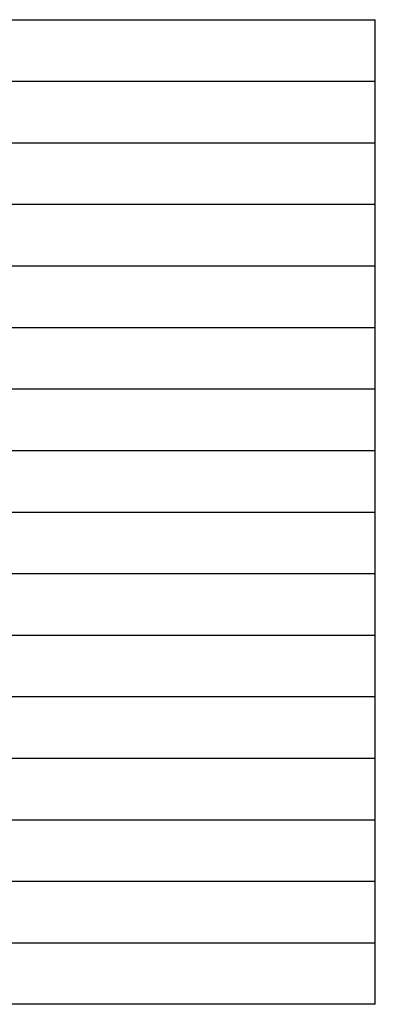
# Model space of a CAD drawing. Extents: x 1860 to 43910, y 0 to 29700.
# Tile 21 of 24: x 38897 to 40341, y 4723 to 8723. Entities that reach past the tile are written whole.
import ezdxf

# ---------------------------------------------------------------- set-up
doc = ezdxf.new("R2010")
doc.units = 0
doc.header["$LTSCALE"] = 50
doc.layers.add('BL$9----', color=1, linetype='Continuous')
doc.styles.get("Standard").update_dxf_attribs({"font": 'ISOCP'})

# ---------------------------------------------------------------- blocks, each defined once
blk = doc.blocks.new('RENVOY1')
at = {"layer": 'BL$9----', "linetype": 'Continuous'}
blk.add_line((0, 5), (150, 5), dxfattribs=at)
at = {"layer": 'BL$9----'}
for p, q in [((150, -75), (150, 5)), ((0, 0), (150, 0)), ((0, -5), (150, -5)), ((0, -10), (150, -10)), ((0, -15), (150, -15)), ((0, -20), (150, -20)), ((0, -25), (150, -25)), ((0, -30), (150, -30)), ((0, -35), (150, -35)), ((0, -40), (150, -40)), ((0, -45), (150, -45)), ((0, -50), (150, -50)), ((0, -55), (150, -55)), ((0, -60), (150, -60)), ((0, -65), (150, -65)), ((0, -70), (150, -70)), ((150, -75), (0, -75))]:
    blk.add_line(p, q, dxfattribs=at)
at = {"layer": 'BL$9----', "color": 1, "flags": 8}
for tag, p in [('TITEL', (0, 6)), ('KOLOM1', (0.5, 1)), ('KOLOM2', (50.5, 1))]:
    blk.add_attdef(tag, p, '', height=2.5, dxfattribs=at)

msp = doc.modelspace()

# ---------------------------------------------------------------- block references
at = {"layer": 'BL$9----', "color": 1, "xscale": 50, "yscale": 50, "zscale": 50}
msp.add_blockref('RENVOY1', (32840.9, 8472.5), dxfattribs=at)

doc.saveas('drawing.dxf')
